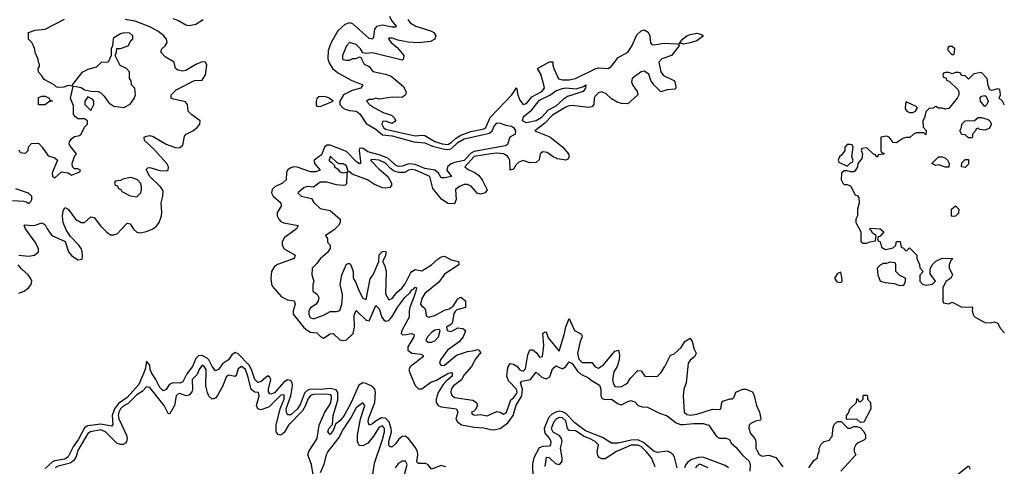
# Model space of a CAD drawing. Header units: inches. Extents: x 2668334 to 2765628, y 828034 to 955234.
# Tile 144 of 218: x 2740174 to 2746189, y 855179 to 857909. Entities that reach past the tile are written whole.
import ezdxf

# ---------------------------------------------------------------- set-up
doc = ezdxf.new("R2010")
doc.units = ezdxf.units.IN
doc.header["$MEASUREMENT"] = 0
doc.layers.add('C7845', color=7, linetype='Continuous')

msp = doc.modelspace()

# ---------------------------------------------------------------- linework, layer by layer
at = {"layer": 'C7845', "color": 4}
for points, elevation in [([(2741110, 857916.9), (2741144.8, 857904.8), (2741190, 857878), (2741210, 857873.4), (2741250, 857881.1), (2741294.3, 857910)], 4), ([(2742433, 857930), (2742444.9, 857904.9), (2742474.8, 857870), (2742470, 857864), (2742450, 857862.9), (2742390, 857875.1), (2742353.5, 857866.5), (2742342.4, 857850), (2742336.4, 857803.6), (2742330, 857789.2), (2742310, 857794), (2742210, 857882.9), (2742190, 857889.6), (2742160.3, 857879.7), (2742118.2, 857841.8), (2742077.1, 857770), (2742059.3, 857720.7), (2742057.6, 857670), (2742064.9, 857644.9), (2742087.7, 857607.8), (2742122.3, 857582.3), (2742199.9, 857539.9), (2742271, 857510), (2742258, 857490), (2742204.5, 857475.5), (2742153, 857450), (2742130.7, 857410), (2742130.7, 857390), (2742147.7, 857370), (2742162.6, 857362.6), (2742190, 857353.1), (2742230, 857349.1), (2742242.5, 857342.5), (2742253.1, 857333.1), (2742290, 857274.9), (2742350, 857238.8), (2742390, 857205.2), (2742450, 857199.1), (2742582, 857162), (2742650, 857156.9), (2742695.8, 857135.8), (2742770, 857116.6), (2742790, 857115.1), (2742810, 857120.2), (2742850, 857158.5), (2742890, 857180.1), (2743043.7, 857216.3), (2743059.7, 857230), (2743070, 857253.4), (2743090, 857278.4), (2743110, 857277.1), (2743143.9, 857263.9), (2743178.3, 857258.3), (2743190.8, 857250), (2743204, 857230), (2743201, 857210), (2743168.6, 857191.4), (2743153.5, 857146.5), (2743142.8, 857137.2), (2742950, 857103.2), (2742929, 857091), (2742890, 857047.6), (2742830, 857035.4), (2742810, 857027.2), (2742788.7, 857010), (2742784.4, 856990), (2742811.3, 856950), (2742770, 856942.9), (2742750, 856942.7), (2742732, 856970), (2742709.8, 856989.8), (2742650, 856998.6), (2742590, 857023.7), (2742552.3, 857027.7), (2742510, 857013.7), (2742490, 857012.2), (2742476.5, 857016.5), (2742422.8, 857062.8), (2742370, 857083.2), (2742301.3, 857101.3), (2742270, 857123), (2742250, 857122), (2742247.7, 857110), (2742257.3, 857042.7), (2742256, 857030), (2742250, 857027), (2742230, 857041.6), (2742170, 857103.1), (2742070, 857141.6), (2742050, 857142.7), (2742037.3, 857130), (2742017.7, 857082.3), (2741973.7, 857050), (2741974.9, 857030), (2742010.3, 856989.6), (2741980.7, 856979.3), (2741950, 856978.5), (2741870, 857008.3), (2741850, 857009.7), (2741830, 857003.6), (2741810.6, 856990), (2741804.6, 856975.4), (2741801.6, 856930), (2741779.1, 856910), (2741733.2, 856886.8), (2741717, 856870), (2741713.1, 856850), (2741723.1, 856830), (2741770.4, 856790), (2741772.4, 856770), (2741748.1, 856730), (2741748.2, 856710), (2741756.5, 856690), (2741770, 856675.6), (2741787.6, 856667.6), (2741876, 856650), (2741864.9, 856630), (2741790, 856575.8), (2741777.3, 856550), (2741777.7, 856530), (2741789.3, 856509.3), (2741857.3, 856470), (2741850.7, 856450), (2741750, 856413.5), (2741730, 856399.7), (2741712.7, 856370), (2741708.2, 856330), (2741712.8, 856292.8), (2741719, 856279), (2741774.3, 856214.3), (2741810, 856197.4), (2741851, 856190), (2741856.4, 856170), (2741844.9, 856130), (2741844.4, 856110), (2741910, 856028.5), (2741930, 856010.3), (2741950, 855999.5), (2741990, 855994.4), (2742012, 855972), (2742030, 855962.4), (2742070, 855988.9), (2742090, 855990.3), (2742130, 855951.5), (2742150, 855947.2), (2742170, 855952.9), (2742212.4, 855990), (2742220.4, 856030), (2742216.6, 856103.4), (2742229.5, 856130.5), (2742290, 856072.7), (2742310, 856068), (2742350, 856161), (2742370, 856141), (2742387.4, 856090), (2742396.7, 856076.7), (2742410, 856066.3), (2742430, 856070.3), (2742450, 856094), (2742485.3, 856154.7), (2742528, 856210), (2742559.2, 856240.8), (2742570, 856258), (2742579.1, 856260.9), (2742590, 856273.4), (2742598, 856270), (2742590, 856235.3), (2742557.3, 856150), (2742552.9, 856130), (2742553.4, 856090), (2742508.9, 856010), (2742503.8, 855990), (2742510, 855983.8), (2742522.6, 855982.6), (2742570.3, 855990.3), (2742583.6, 855983.6), (2742583, 855970), (2742546.3, 855910), (2742544.9, 855890), (2742570, 855870.3), (2742625.5, 855865.5), (2742638, 855858), (2742642, 855850), (2742562, 855790), (2742551.8, 855770), (2742557.4, 855750), (2742590, 855673), (2742610, 855652.4), (2742630, 855652.4), (2742686, 855694), (2742716.1, 855703.9), (2742790, 855746), (2742810, 855752.2), (2742816, 855750), (2742816.4, 855730), (2742780.2, 855699.8), (2742761.8, 855678.2), (2742731.6, 855630), (2742718, 855590), (2742719.5, 855570), (2742731.7, 855551.7), (2742750, 855542.6), (2742842.8, 855530), (2742851.8, 855510), (2742838.4, 855470), (2742848.2, 855450), (2742873.6, 855433.6), (2742950, 855418.3), (2743010, 855414.9), (2743050, 855403.1), (2743070, 855401.6), (2743110, 855410.4), (2743155.8, 855444.2), (2743188.9, 855490), (2743207.5, 855552.5), (2743242, 855610), (2743246, 855650), (2743234, 855690), (2743241.3, 855698.7), (2743295.6, 855710), (2743330, 855755.5), (2743363.4, 855723.4), (2743390, 855712.8), (2743413.6, 855726.4), (2743430, 855774.8), (2743445.2, 855790), (2743450, 855792.7), (2743490, 855775.8), (2743511, 855789), (2743530, 855817.3), (2743550, 855807.7), (2743581.4, 855761.4), (2743602, 855742), (2743650, 855719.1), (2743664.8, 855704.8), (2743715.6, 855675.6), (2743724.9, 855650), (2743723.7, 855610), (2743733.4, 855593.4), (2743750, 855587.8), (2743790.2, 855590.2), (2743830, 855562), (2743850, 855555.8), (2743890, 855575.5), (2743910, 855580.5), (2743918, 855578), (2743932.2, 855572.2), (2743952, 855550), (2743977.2, 855542.8), (2744010, 855541), (2744083.1, 855503.1), (2744130, 855488.2), (2744185.1, 855445.1), (2744210, 855435.3), (2744230, 855433.7), (2744290, 855441.6), (2744350, 855440.7), (2744384.7, 855430), (2744430, 855362), (2744450, 855351.3), (2744490, 855352), (2744510, 855342), (2744521.4, 855321.4), (2744550, 855296), (2744590, 855246.8), (2744630, 855210.7), (2744637.3, 855190), (2744634.8, 855150)], 4), ([(2740169.6, 856470.4), (2740230, 856462.6), (2740264, 856470), (2740289.4, 856490), (2740289.6, 856510), (2740270, 856549.4), (2740209.4, 856630), (2740202, 856650), (2740205.6, 856654.4), (2740250, 856650.4), (2740270, 856652.4), (2740310, 856667.3), (2740322, 856662), (2740330, 856656), (2740341.3, 856630), (2740370, 856590.5), (2740452.7, 856552.7), (2740473, 856490), (2740490, 856467.7), (2740530, 856441), (2740555.3, 856444.7), (2740559, 856470), (2740555.1, 856490), (2740549.3, 856510), (2740536.2, 856530), (2740484.7, 856584.7), (2740460.6, 856620.6), (2740448.5, 856648.4), (2740440.5, 856670), (2740436.3, 856710), (2740440.5, 856739.5), (2740450, 856761), (2740470, 856750.8), (2740514.4, 856690), (2740550, 856668.7), (2740571.3, 856668.7), (2740610, 856704), (2740630, 856700.7), (2740668.4, 856648.4), (2740706, 856610), (2740730, 856594.9), (2740750, 856593.1), (2740770, 856600.3), (2740830, 856666), (2740850, 856660.5), (2740869.3, 856629.3), (2740890, 856610.3), (2740910, 856605.8), (2740950, 856613.4), (2740987.3, 856630), (2741010, 856646.5), (2741027.4, 856670), (2741041.1, 856710), (2741043.5, 856730), (2741038.4, 856790), (2741049.6, 856830), (2741050, 856858), (2741047.8, 856870), (2741033.3, 856890), (2740969.7, 856950), (2740947.2, 856992.8), (2740956.5, 857003.5), (2740970, 857005.5), (2741030, 856987.6), (2741070, 856984.2), (2741080.9, 856990), (2741084.2, 857010), (2741072.6, 857030), (2740995.9, 857115.9), (2740937, 857170), (2740934, 857190), (2740950, 857198), (2740970, 857200.4), (2740990, 857195.3), (2741068.4, 857148.4), (2741130, 857125.5), (2741152.5, 857127.5), (2741170, 857143), (2741182.2, 857197.8), (2741192, 857210), (2741231.8, 857230), (2741258, 857250), (2741274, 857270), (2741277.2, 857290), (2741226.7, 857326.7), (2741202.9, 857350), (2741199.5, 857390), (2741187.7, 857407.7), (2741105.3, 857425.3), (2741099.3, 857430), (2741100.7, 857450), (2741130, 857479.6), (2741242.7, 857537.3), (2741290, 857538.8), (2741310, 857571), (2741318, 857630), (2741310, 857649.2), (2741290, 857651.3), (2741250, 857635.1), (2741190, 857597.6), (2741170, 857593.6), (2741139.5, 857599.5), (2741126.6, 857610), (2741117.2, 857650), (2741062.4, 857682.4), (2741037, 857710), (2741042, 857730), (2741062.9, 857750), (2741074.7, 857770), (2741071.2, 857790), (2741054.7, 857810), (2741018.6, 857838.6), (2740970, 857865.6), (2740879.7, 857899.7), (2740818, 857910)], 4), ([(2740170, 857114), (2740178, 857098), (2740210, 857094), (2740226, 857110), (2740227.3, 857132.7), (2740247.3, 857152.7), (2740290, 857154), (2740312, 857130), (2740343.5, 857083.5), (2740355.3, 857075.3), (2740390, 857064.7), (2740404.7, 857050), (2740372.7, 856972.7), (2740374, 856950), (2740390, 856942), (2740430, 856978), (2740470, 856972), (2740490, 856958), (2740542, 856978), (2740546, 856990), (2740530, 856998), (2740510, 856998), (2740498, 857010), (2740495.3, 857030), (2740510, 857072), (2740522, 857090), (2740480.6, 857140.6), (2740476.3, 857150), (2740478, 857162), (2740490, 857181.6), (2740510, 857194.4), (2740539.5, 857200.5), (2740549, 857210), (2740570, 857252), (2740588, 857270), (2740588, 857290), (2740570, 857302), (2740530, 857302.9), (2740514.5, 857314.5), (2740503.6, 857330), (2740502.5, 857382.5), (2740484, 857430), (2740500.4, 857499.6), (2740510, 857502), (2740550, 857494.8), (2740570, 857481), (2740608.4, 857471.6), (2740654, 857470), (2740670, 857462), (2740690, 857442), (2740719.8, 857399.8), (2740750, 857381), (2740810, 857372), (2740848.4, 857391.6), (2740873.6, 857426.4), (2740882, 857450), (2740878, 857490), (2740858, 857510), (2740854.6, 857534.6), (2740846, 857550), (2740846, 857590), (2740826, 857610), (2740788.7, 857628.7), (2740758, 857690), (2740766, 857710), (2740767.3, 857732.7), (2740790, 857732), (2740838, 857750), (2740856.4, 857783.6), (2740866, 857790), (2740866, 857810), (2740847.3, 857827.3), (2740810, 857828.7), (2740790, 857822), (2740750, 857798), (2740744.7, 857790), (2740742, 857750), (2740734, 857730), (2740734, 857690), (2740714, 857650), (2740672.7, 857647.3), (2740642, 857618), (2740590, 857603.7), (2740553.2, 857586.8), (2740494, 857510), (2740498, 857502), (2740470, 857506), (2740443.6, 857496.4), (2740410, 857495.3), (2740398, 857498), (2740386, 857510), (2740323.1, 857543.1), (2740310, 857566), (2740288.4, 857588.4), (2740288, 857610), (2740296.4, 857623.6), (2740296.4, 857636.4), (2740288.4, 857648.4), (2740287.3, 857667.3), (2740268.4, 857708.4), (2740267.3, 857727.3), (2740258, 857750), (2740248, 857770), (2740228, 857790), (2740228, 857830), (2740270, 857844.7), (2740330, 857852), (2740448.4, 857911.6)], 8), ([(2742546, 857910), (2742560.7, 857890), (2742594.8, 857870), (2742690, 857838.8), (2742704.7, 857830), (2742716, 857810), (2742711, 857790), (2742684.5, 857775.5), (2742610, 857767), (2742548.1, 857771.9), (2742483.9, 857783.9), (2742450, 857797), (2742430, 857795.3), (2742427.7, 857790), (2742444, 857770), (2742479.5, 857739.5), (2742521, 857690), (2742518, 857670), (2742510, 857662), (2742330, 857706), (2742290, 857702), (2742270, 857706), (2742255.3, 857730), (2742230, 857757.2), (2742190, 857768.7), (2742171.3, 857750), (2742146, 857690), (2742146, 857670), (2742150, 857664.7), (2742170, 857661), (2742190, 857661), (2742209, 857671), (2742230, 857672), (2742250, 857682), (2742258, 857678), (2742278, 857638), (2742310, 857622), (2742331.6, 857591.6), (2742410, 857576), (2742444.5, 857564.5), (2742519.8, 857499.8), (2742534.8, 857465.2), (2742531.3, 857450), (2742510, 857434), (2742450, 857436), (2742370, 857424), (2742350, 857428.7), (2742330, 857422), (2742310, 857422), (2742292, 857410), (2742312, 857390), (2742342, 857370), (2742399.8, 857339.8), (2742444.7, 857324.7), (2742462, 857310), (2742471.3, 857290), (2742450, 857275.3), (2742410, 857288.7), (2742390, 857286), (2742386, 857270), (2742397.3, 857250), (2742410, 857240.5), (2742590, 857198.9), (2742630, 857203.6), (2742650, 857201.1), (2742710, 857163.9), (2742756, 857150), (2742790, 857146.7), (2742810, 857158.3), (2742836.5, 857183.6), (2742870, 857203.8), (2742930, 857225.2), (2743010, 857242.4), (2743021.3, 857250), (2743048.3, 857311.7), (2743181.2, 857450), (2743210, 857492), (2743218, 857450), (2743230, 857418), (2743250, 857391), (2743270, 857397.3), (2743302.6, 857437.4), (2743364.5, 857470), (2743379.7, 857490), (2743376.3, 857510), (2743356.9, 857576.9), (2743338, 857610), (2743410, 857652), (2743431.6, 857651.6), (2743431, 857630), (2743437.3, 857610), (2743466.6, 857546.6), (2743490, 857540.3), (2743530, 857541.7), (2743570, 857550.4), (2743690, 857608.8), (2743710, 857614), (2743770, 857610.6), (2743790, 857624.9), (2743830, 857677.3), (2743890, 857710.8), (2743913.1, 857746.9), (2743943.3, 857816.7), (2743970, 857841), (2743990, 857846), (2744013, 857833), (2744022.8, 857810), (2744027.5, 857767.5), (2744036.9, 857756.9), (2744050, 857754.8), (2744110, 857766), (2744190, 857762), (2744199.6, 857759.6), (2744202, 857750), (2744156, 857690), (2744096, 857670), (2744079.1, 857650), (2744090.6, 857590.6), (2744098.5, 857578.5), (2744108, 857568), (2744170, 857538), (2744176, 857530), (2744182, 857498), (2744182, 857490), (2744176, 857484), (2744130, 857481.2), (2744090, 857468), (2744048.7, 857510), (2744030, 857538), (2744016.6, 857576.6), (2743990, 857594.5), (2743970, 857589.4), (2743914.8, 857550), (2743910.8, 857530), (2743918.8, 857510), (2743946, 857470), (2743951, 857450), (2743890, 857395.3), (2743850, 857396), (2743824.8, 857404.8), (2743790, 857425.2), (2743756.6, 857456.6), (2743730, 857467), (2743710, 857462), (2743690, 857441.2), (2743683.8, 857430), (2743681, 857390), (2743670, 857375.3), (2743646.8, 857373.2), (2743550, 857383.6), (2743530, 857382.4), (2743510, 857374), (2743430, 857325.1), (2743383.2, 857276.8), (2743321, 857230), (2743412, 857192), (2743490, 857130.8), (2743526.8, 857090), (2743531, 857070), (2743522.8, 857057.2), (2743510, 857049.4), (2743459.1, 857059.1), (2743434, 857070), (2743396.9, 857096.9), (2743370, 857100.9), (2743354.8, 857090), (2743346.7, 857053.3), (2743330, 857035.1), (2743290, 857034), (2743250, 857047.6), (2743222.9, 857037.1), (2743202.8, 857017.2), (2743190, 856995.3), (2743170, 856988.7), (2743167.8, 857050), (2743162.8, 857062.8), (2743154.7, 857074.7), (2743130, 857089.7), (2743090, 857093.5), (2743052, 857090), (2742950, 857072.2), (2742893, 857010), (2742913, 856993), (2742955.6, 856975.6), (2742978, 856958), (2743000.5, 856930), (2743030, 856868), (2743018, 856850), (2742990, 856842.7), (2742969.5, 856849.5), (2742931.3, 856891.3), (2742910, 856902), (2742890, 856901.6), (2742861, 856890), (2742837.3, 856870), (2742840.7, 856810), (2742830, 856784), (2742790, 856786), (2742751.7, 856811.7), (2742697.4, 856877.4), (2742679.5, 856950), (2742592.3, 856990), (2742570, 856993.3), (2742551.3, 856990), (2742524.2, 856975.8), (2742490, 856974), (2742462.7, 856982.7), (2742438.8, 856998.8), (2742410, 857032), (2742370, 857050.7), (2742324.8, 857055.2), (2742317.3, 857050), (2742370, 856995.5), (2742424, 856950), (2742446, 856910), (2742444.7, 856895.3), (2742436, 856884), (2742410, 856879), (2742390, 856881.2), (2742341.5, 856901.5), (2742299, 856930), (2742204.7, 856964.7), (2742190, 856978), (2742180.4, 856980.4), (2742170, 857015.3), (2742150, 857028.7), (2742128.7, 857028.7), (2742114.6, 857034.6), (2742070, 857074), (2742066.4, 857053.6), (2742062, 857050), (2742078, 857038), (2742096.9, 857016.9), (2742098, 857010), (2742116.8, 856996.8), (2742130, 856978), (2742150, 856972), (2742178, 856978), (2742172.7, 856967.3), (2742170, 856906), (2742162, 856898), (2742150, 856895.3), (2742110, 856899.3), (2742050, 856916.2), (2742010, 856915.1), (2741970, 856886), (2741930, 856888.7), (2741910, 856882), (2741874, 856850), (2741894, 856830), (2741956, 856816), (2741971, 856791), (2742010, 856754), (2742070, 856742), (2742131.3, 856690), (2742131.3, 856670), (2742122, 856650), (2742095.3, 856624.7), (2742042, 856590), (2742054, 856570), (2742054, 856550), (2742071.6, 856531.6), (2742072, 856510), (2742054, 856486), (2742010, 856448), (2741990, 856418), (2741962, 856390), (2741958, 856350), (2741971.3, 856310), (2741964.7, 856290), (2741966, 856250), (2741991.3, 856231.3), (2742002, 856210), (2741998, 856190), (2741984.7, 856170), (2741950, 856148), (2741941, 856130), (2741941, 856110), (2741948.4, 856088.4), (2741970, 856081), (2742030, 856102), (2742070, 856124.7), (2742110, 856124.7), (2742130, 856132), (2742142.7, 856170), (2742146, 856210), (2742146, 856230), (2742132.7, 856290), (2742142.7, 856350), (2742170, 856414), (2742182, 856418), (2742190, 856418), (2742198, 856410), (2742211.3, 856370), (2742211.3, 856330), (2742226.4, 856306.4), (2742247.3, 856250), (2742270, 856206), (2742290, 856198), (2742315.1, 856324.9), (2742332.7, 856350), (2742369, 856430), (2742370, 856472), (2742390, 856492), (2742410, 856494), (2742411.3, 856490), (2742410, 856466), (2742391.3, 856430), (2742404, 856404), (2742413, 856370), (2742410, 856234), (2742430, 856196), (2742450, 856204), (2742478.7, 856241.3), (2742511.8, 856270), (2742530, 856294.8), (2742561, 856359), (2742570, 856370.8), (2742590, 856382.8), (2742630, 856374.8), (2742689, 856410), (2742730, 856447.3), (2742750, 856458.8), (2742770, 856462.8), (2742810, 856440.7), (2742854, 856430), (2742856, 856410), (2742770, 856354), (2742734.7, 856305.3), (2742650, 856236.2), (2742630, 856204), (2742623, 856170), (2742630, 856158.8), (2742647.3, 856147.3), (2742653.4, 856133.4), (2742658, 856098), (2742670.9, 856090.9), (2742710, 856101.6), (2742770, 856133.4), (2742797.5, 856142.5), (2742822, 856158), (2742850, 856202), (2742870, 856212), (2742898, 856190), (2742898, 856150), (2742845.4, 856134.6), (2742834.4, 856125.6), (2742827.1, 856112.9), (2742818, 856062), (2742811.3, 856048.7), (2742782, 856030), (2742784.7, 856010), (2742810, 856002.8), (2742850, 856026), (2742882, 856022), (2742898, 856010), (2742891.3, 855990), (2742882.8, 855970), (2742859.3, 855940.7), (2742787.3, 855890), (2742744, 855830), (2742739.1, 855810), (2742750, 855794.8), (2742770, 855796.3), (2742842, 855858), (2742910, 855880.7), (2742953.6, 855886.4), (2742970, 855894), (2742982, 855890), (2742991.3, 855870), (2742978.8, 855861.2), (2742961.6, 855838.4), (2742934.8, 855790), (2742890, 855739), (2742872.4, 855707.6), (2742823.8, 855670), (2742810.5, 855650), (2742807.7, 855630), (2742813.4, 855613.4), (2742830, 855598.8), (2742942.8, 855582.8), (2742964.7, 855570), (2742972, 855550), (2742956, 855524), (2742946, 855514), (2742934, 855510), (2742938, 855498), (2742952.7, 855492.7), (2742990, 855496), (2743030, 855487.7), (2743090, 855514.8), (2743110, 855511), (2743130, 855498.8), (2743148.7, 855510), (2743174.3, 855585.7), (2743190, 855597.1), (2743210, 855622), (2743212.9, 855630), (2743209.6, 855650), (2743161.3, 855701.3), (2743149.6, 855730), (2743157.2, 855782.8), (2743170, 855806.8), (2743190, 855804), (2743210.3, 855790.3), (2743230, 855768.4), (2743250, 855760.5), (2743264.5, 855775.5), (2743279.1, 855860.9), (2743290, 855892), (2743310, 855891), (2743332.2, 855872.2), (2743350, 855846.8), (2743369, 855851), (2743377.2, 855917.2), (2743369.5, 855990.5), (2743380.4, 855999.6), (2743390, 856002), (2743403.4, 855963.4), (2743470, 855882.8), (2743502.4, 855990), (2743510, 856032), (2743530, 856082), (2743564, 856010), (2743606.4, 855986.4), (2743610.6, 855970), (2743597.6, 855942.4), (2743580.9, 855870), (2743590, 855834), (2743610, 855812.7), (2743670, 855812.7), (2743690, 855787.7), (2743710, 855779.1), (2743740.5, 855799.5), (2743810, 855882), (2743832, 855890), (2743838.8, 855858.8), (2743836.3, 855830), (2743824, 855790), (2743804.4, 855755.6), (2743796.3, 855710), (2743799.1, 855690), (2743810, 855666.8), (2743830, 855664), (2743850, 855667.3), (2743878, 855682), (2743889.5, 855690.5), (2743903.9, 855716.1), (2743950, 855764.7), (2743970, 855762), (2743994, 855730), (2744050, 855727.3), (2744070, 855731), (2744090, 855751), (2744116, 855790), (2744150, 855858), (2744172.7, 855867.3), (2744214.5, 855905.5), (2744238, 855942), (2744270, 855962), (2744282, 855942), (2744294.4, 855894.4), (2744306, 855870), (2744298, 855850), (2744270, 855828.7), (2744258.8, 855810), (2744246, 855690), (2744230.8, 855650), (2744227.3, 855610), (2744234, 855510), (2744250, 855496.3), (2744272.4, 855492.4), (2744310, 855496.9), (2744407.5, 855527.5), (2744450, 855526), (2744458, 855530), (2744464, 855570), (2744470, 855578), (2744512, 855592), (2744528, 855592), (2744538, 855602), (2744550, 855632), (2744590.9, 855650.9), (2744611, 855651), (2744650, 855634), (2744662, 855610), (2744676, 855550), (2744694, 855510), (2744702, 855470), (2744699.6, 855460.4), (2744670, 855455.3), (2744639.8, 855440.2), (2744631, 855430), (2744627.5, 855412.5), (2744639.1, 855379.1), (2744664.7, 855350), (2744670.6, 855330.6), (2744670.8, 855290), (2744676.8, 855276.8), (2744690.9, 855250.9), (2744710, 855241), (2744750, 855248), (2744792.4, 855232.4), (2744836.8, 855176.8)], 8), ([(2746190, 857386), (2746178, 857410), (2746158, 857430), (2746166, 857450), (2746162, 857482), (2746150, 857486), (2746110, 857475.3), (2746101.2, 857481.2), (2746090, 857506), (2746085.2, 857550), (2746050, 857585.2), (2746002, 857578), (2745970, 857546), (2745950, 857566), (2745928.4, 857568.4), (2745922, 857582), (2745910, 857586), (2745890, 857586), (2745870, 857578), (2745850, 857586), (2745830, 857586), (2745818, 857582), (2745814, 857570), (2745818, 857558), (2745832.7, 857552.7), (2745838, 857538), (2745852.7, 857532.7), (2745903.6, 857483.6), (2745912, 857470), (2745911.3, 857450), (2745902, 857430), (2745850, 857366), (2745830, 857362), (2745810, 857368), (2745788, 857368), (2745770, 857378), (2745752, 857368), (2745730, 857366), (2745710, 857346), (2745702, 857310), (2745692, 857290), (2745692.7, 857252.7), (2745711.6, 857231.6), (2745710, 857206), (2745698, 857218), (2745650, 857218), (2745634, 857210), (2745612, 857188), (2745590, 857188.7), (2745570, 857182), (2745530, 857155.3), (2745510, 857158), (2745486, 857190), (2745470, 857198), (2745434, 857190), (2745434, 857110), (2745438, 857098), (2745452.7, 857092.7), (2745452.7, 857087.3), (2745418, 857082), (2745414, 857070), (2745408.4, 857068.4), (2745402, 857082), (2745390, 857086), (2745350, 857126), (2745318, 857122), (2745314, 857110), (2745322, 857090), (2745319.6, 857060.4), (2745294, 857030), (2745292, 857010), (2745276.9, 856983.1), (2745270, 856978), (2745250, 856978), (2745230, 856986), (2745210, 856986), (2745194, 856970), (2745192, 856930), (2745202, 856910), (2745210, 856902), (2745230, 856902), (2745250, 856894), (2745278, 856838), (2745292.7, 856832.7), (2745299.6, 856819.6), (2745302, 856790), (2745291.3, 856750), (2745291.3, 856710), (2745282, 856690), (2745282, 856670), (2745311.6, 856611.6), (2745312.7, 856552.7), (2745322, 856542), (2745350, 856542), (2745368.4, 856551.6), (2745402, 856558), (2745406, 856590), (2745383.1, 856603.1), (2745378, 856618), (2745366, 856630), (2745370, 856634), (2745431.6, 856631.6), (2745452.7, 856612.7), (2745430, 856586), (2745418, 856582), (2745414, 856570), (2745418, 856558), (2745431.6, 856551.6), (2745438, 856518), (2745463.6, 856503.6), (2745510, 856514), (2745526, 856530), (2745530, 856554), (2745552.7, 856552.7), (2745558, 856518), (2745572.7, 856512.7), (2745590, 856494), (2745610, 856514), (2745654, 856470), (2745654, 856450), (2745671.6, 856411.6), (2745672.7, 856392.7), (2745694, 856370), (2745672.7, 856347.3), (2745672, 856310), (2745690, 856292), (2745710, 856286), (2745750, 856292), (2745768, 856310), (2745736.4, 856356.4), (2745736.4, 856383.6), (2745748.9, 856411.1), (2745770, 856432), (2745810, 856452), (2745874, 856450), (2745862, 856438), (2745852, 856410), (2745852.7, 856392.7), (2745872, 856350), (2745862, 856330), (2745831.3, 856308.7), (2745814, 856270), (2745814, 856190), (2745818, 856178), (2745850, 856172), (2745870, 856182), (2745930, 856152), (2745990, 856154), (2745994, 856150), (2745992, 856130), (2746001, 856101), (2746012, 856090), (2746070, 856058), (2746103.1, 856056.9), (2746130, 856062), (2746150, 856054), (2746163.6, 856023.6), (2746190, 855994)], 12), ([(2740130, 856803), (2740199.9, 856799.9), (2740216.3, 856796.3), (2740230, 856786), (2740243.1, 856796.9), (2740248.7, 856810), (2740248, 856830), (2740228.9, 856848.9), (2740150, 856875.3)], 8), ([(2740170, 856238), (2740202, 856250), (2740229, 856270), (2740244, 856290), (2740249, 856310), (2740241.2, 856330), (2740226.6, 856350), (2740185.5, 856385.5), (2740164.7, 856410)], 4), ([(2742776.9, 855176.9), (2742750, 855184.5), (2742690, 855162), (2742668.7, 855188.7), (2742656.2, 855196.2), (2742610, 855196.2), (2742602.5, 855202.5), (2742599.7, 855210), (2742607.1, 855250), (2742605.1, 855270), (2742590, 855297), (2742550, 855349), (2742538, 855358), (2742530, 855362.7), (2742510, 855360.9), (2742490, 855346), (2742470, 855316), (2742450, 855297.2), (2742438, 855298), (2742430, 855306), (2742428.7, 855330), (2742445.8, 855390), (2742443.7, 855410), (2742430.5, 855450.5), (2742410, 855474.2), (2742384.5, 855475.5), (2742346.8, 855453.2), (2742330, 855438), (2742309.7, 855429.7), (2742304, 855450), (2742305.6, 855470), (2742344.8, 855570), (2742347.1, 855630), (2742343.8, 855650), (2742330, 855667.2), (2742290, 855684.8), (2742270, 855688.5), (2742245.6, 855674.4), (2742198.8, 855570), (2742156.9, 855490), (2742130, 855457.6), (2742104, 855436), (2742090, 855397.2), (2742070, 855374), (2742057.2, 855390), (2742062.9, 855410), (2742084.5, 855435.5), (2742089.7, 855490), (2742117.3, 855582.7), (2742117.1, 855630), (2742107.2, 855647.2), (2742070, 855654.8), (2742010, 855649.1), (2741950, 855649.8), (2741930, 855642.8), (2741914.4, 855625.6), (2741890, 855560.5), (2741871, 855530), (2741830, 855494.7), (2741810, 855494.5), (2741803.5, 855510), (2741803.2, 855530), (2741830.7, 855610), (2741840.3, 855670), (2741838.8, 855690), (2741830, 855702.6), (2741810, 855708.6), (2741787.2, 855692.8), (2741730, 855628.6), (2741710, 855619.7), (2741702.8, 855622.8), (2741694.2, 855634.2), (2741693.3, 855650), (2741708.2, 855710), (2741702.6, 855722.6), (2741690, 855732), (2741650, 855698.5), (2741630, 855691), (2741610, 855709.6), (2741591.1, 855771.1), (2741576.4, 855796.4), (2741510, 855867.2), (2741490, 855874), (2741470, 855861.3), (2741450.2, 855829.8), (2741413.7, 855806.3), (2741390, 855773.6), (2741370, 855763.6), (2741350, 855789.5), (2741330, 855829.7), (2741319.7, 855839.7), (2741290, 855855.5), (2741266.5, 855853.5), (2741250, 855837.6), (2741230.1, 855789.9), (2741195.6, 855744.4), (2741170, 855695.6), (2741152.2, 855687.8), (2741110, 855688.7), (2741097.1, 855682.9), (2741085.6, 855674.4), (2741070, 855649.4), (2741050, 855640.5), (2741030, 855660.7), (2741006.4, 855710), (2740979.7, 855750), (2740972.3, 855770), (2740970, 855798), (2740950, 855822), (2740940.3, 855770), (2740901.6, 855678.4), (2740830, 855599.3), (2740777.4, 855562.6), (2740753.4, 855530), (2740740.2, 855490), (2740744.4, 855435.6), (2740735.8, 855424.2), (2740670, 855437), (2740590, 855425.5), (2740570, 855415.3), (2740534.2, 855345.8), (2740501.2, 855298.8), (2740470, 855236.9), (2740450, 855223.5), (2740390, 855213.5), (2740374.2, 855205.8), (2740330, 855165.3)], 4), ([(2741967.2, 855127.2), (2741956.2, 855190), (2741935.1, 855250), (2741940.7, 855270), (2741991.5, 855348.5), (2742003.6, 855430), (2742037.6, 855510), (2742070, 855558.8), (2742079.7, 855590), (2742078.7, 855610), (2742070, 855616.4), (2742050, 855619.2), (2741970, 855617.2), (2741950, 855612.1), (2741934.6, 855590), (2741920.7, 855550), (2741901.1, 855518.9), (2741817, 855430), (2741790, 855385.2), (2741770, 855369.4), (2741752.7, 855372.7), (2741742, 855390), (2741740.5, 855430), (2741766.3, 855530), (2741789.5, 855590), (2741790, 855615.3), (2741770, 855613.6), (2741698.3, 855541.7), (2741650, 855525.1), (2741629.6, 855529.6), (2741620.9, 855550), (2741637, 855610), (2741633.2, 855630), (2741610, 855631.8), (2741587.8, 855647.8), (2741570, 855724), (2741553.5, 855770), (2741530, 855789.3), (2741510, 855775.3), (2741499.1, 855740.9), (2741490, 855728.7), (2741450, 855735.3), (2741435.3, 855724.7), (2741412.4, 855667.6), (2741384.9, 855615.1), (2741370, 855595.3), (2741350, 855589), (2741330, 855608.7), (2741320.9, 855630), (2741311.9, 855671.9), (2741312.6, 855770), (2741301.2, 855790), (2741290, 855798), (2741270.7, 855770), (2741259, 855741), (2741228.5, 855710), (2741230.5, 855650.5), (2741225.8, 855634.2), (2741210, 855614), (2741190.7, 855609.3), (2741150, 855624), (2741139.6, 855620.4), (2741130.7, 855609.3), (2741119.1, 855550), (2741090, 855498), (2741082, 855502), (2741056, 855550), (2740970, 855661.2), (2740950, 855665.2), (2740923.4, 855636.6), (2740890, 855616.3), (2740837.1, 855562.9), (2740810, 855548.3), (2740790, 855531), (2740779.1, 855510), (2740775.2, 855490), (2740780.2, 855470), (2740826.4, 855370), (2740830.5, 855349.5), (2740827.3, 855330), (2740819.9, 855320.1), (2740807.5, 855312.5), (2740790, 855312.3), (2740770, 855319.5), (2740698, 855390), (2740670, 855402.7), (2740607.3, 855390), (2740590, 855379.6), (2740571.8, 855350), (2740530, 855275.1), (2740520.2, 855239.7), (2740506.1, 855213.9), (2740481.8, 855198.2), (2740410, 855179.2), (2740390.5, 855170)], 8), ([(2742331.8, 855130), (2742342.3, 855197.8), (2742390, 855342.8), (2742402.4, 855390), (2742402.9, 855410), (2742390, 855426.6), (2742370, 855417.6), (2742336.1, 855363.9), (2742300.3, 855319.7), (2742270, 855303.7), (2742247.3, 855307.3), (2742237, 855330), (2742237.6, 855370), (2742256.9, 855470), (2742282, 855550), (2742270, 855568), (2742230, 855536), (2742199.7, 855480.3), (2742150, 855406.6), (2742123.9, 855356.1), (2742056.4, 855270), (2742046.4, 855250), (2742032.2, 855190), (2742010, 855139)], 8), ([(2744189.7, 855169.7), (2744175.2, 855235.2), (2744167, 855250), (2744145.9, 855265.9), (2744130, 855271.5), (2744070, 855263.5), (2744050, 855268.8), (2743985.5, 855325.5), (2743950, 855341.5), (2743910, 855339.8), (2743830, 855319.7), (2743790, 855319.7), (2743735.1, 855355.1), (2743630, 855396.2), (2743565, 855445), (2743510, 855502), (2743490, 855512.5), (2743470, 855516.2), (2743450, 855510.8), (2743423.6, 855496.4), (2743403.9, 855476.1), (2743378.5, 855410), (2743382, 855382), (2743410.3, 855350), (2743419.6, 855330), (2743416.5, 855310), (2743410, 855301.6), (2743370, 855300.9), (2743348, 855292), (2743315.3, 855230), (2743306.5, 855193.5), (2743309.3, 855110)], 4), ([(2744056.4, 855176.4), (2744034.5, 855230), (2744001.7, 855270), (2743970, 855299.8), (2743950, 855308.4), (2743910, 855308.7), (2743820.7, 855270), (2743750, 855224), (2743730, 855224), (2743713.6, 855233.6), (2743705.6, 855245.6), (2743701.2, 855270), (2743709.3, 855310), (2743689.4, 855330), (2743654.5, 855350), (2743622, 855362), (2743570, 855396), (2743530, 855398), (2743520.7, 855410), (2743510, 855458), (2743490, 855475.3), (2743470, 855477.2), (2743453.4, 855470), (2743437.6, 855450), (2743422, 855410), (2743430.8, 855390), (2743467.7, 855370), (2743483, 855350), (2743485.5, 855330), (2743476.3, 855290), (2743486.8, 855230), (2743486, 855210), (2743470, 855189), (2743450, 855194), (2743411.1, 855231.1), (2743390, 855232.3), (2743383, 855177)], 8), ([(2744995.3, 855170), (2745025.6, 855214.4), (2745048.7, 855231.3), (2745049.1, 855250.9), (2745058, 855270), (2745058, 855290), (2745070, 855314), (2745088.4, 855331.6), (2745122, 855338), (2745126, 855350), (2745138, 855362), (2745143.1, 855416.9), (2745150, 855434), (2745170, 855454), (2745192.7, 855452.7), (2745232.7, 855412.7), (2745250, 855412), (2745270, 855422), (2745290, 855422), (2745310, 855414), (2745331.1, 855391.1), (2745342, 855370), (2745342, 855350), (2745330, 855338), (2745296.9, 855323.1), (2745282, 855310), (2745272, 855290), (2745272, 855270), (2745282, 855250), (2745190.8, 855150)], 8), ([(2742525.6, 855130), (2742541.1, 855190), (2742530.9, 855210.9), (2742510, 855209.7), (2742485.9, 855194.1), (2742468.4, 855170)], 8), ([(2744504, 855170), (2744484.5, 855184.5), (2744353.5, 855233.5), (2744330, 855235.1), (2744278.4, 855221.6), (2744254.9, 855205.1), (2744243, 855190), (2744235.5, 855170)], 4), ([(2744380.9, 855170), (2744330, 855192.1), (2744310, 855182.7), (2744303.1, 855170)], 8), ([(2745890, 855118), (2745970, 855182), (2745981, 855161)], 8)]:
    msp.add_lwpolyline(points, dxfattribs=dict(at, elevation=elevation))
for points, elevation in [([(2744230, 857759), (2744210, 857766), (2744202, 857762), (2744224, 857790), (2744250, 857810.7), (2744270, 857819.1), (2744310, 857826.8), (2744338.8, 857818.8), (2744352, 857810), (2744310, 857779.3), (2744270, 857766.6)], 8), ([(2745870, 857746), (2745850, 857746), (2745843.6, 857736.4), (2745843.6, 857723.6), (2745870, 857694), (2745882, 857698), (2745886, 857730)], 12), ([(2743270, 857278), (2743246.6, 857290), (2743249.5, 857310), (2743258.5, 857321.5), (2743302.5, 857357.5), (2743350, 857416.5), (2743412.1, 857447.9), (2743450, 857474.4), (2743490, 857488.2), (2743510, 857491.6), (2743573.6, 857486.4), (2743619, 857501), (2743632, 857510), (2743631, 857490), (2743616, 857470), (2743520.6, 857439.4), (2743496.1, 857423.9), (2743450, 857381.1), (2743403.5, 857356.5), (2743359.5, 857310), (2743330, 857289.8)], 4), ([(2740330, 857388.7), (2740289, 857389), (2740290, 857434), (2740310, 857442), (2740330, 857442), (2740354, 857430), (2740358, 857418), (2740374, 857410), (2740352.7, 857407.3)], 8), ([(2740590, 857438), (2740572, 857410), (2740572, 857390), (2740610, 857354), (2740628, 857390), (2740628, 857410), (2740620.4, 857420.4)], 8), ([(2742030, 857439.6), (2742002, 857438), (2741990, 857428), (2741984.9, 857410), (2741986, 857386), (2741990, 857381), (2742010, 857379.1), (2742030, 857386.4), (2742088.7, 857410), (2742064, 857430), (2742050, 857434.7)], 4), ([(2746070, 857378), (2746044, 857410), (2746042, 857430), (2746050, 857442), (2746070, 857444.7), (2746078.8, 857438.8), (2746091.1, 857411.1), (2746082, 857390)], 12), ([(2745590, 857406), (2745584.7, 857395.3), (2745583.6, 857363.6), (2745594, 857350), (2745610, 857342), (2745630, 857342), (2745646, 857350), (2745658, 857370), (2745650, 857378)], 12), ([(2746070, 857233.2), (2746038, 857238), (2746030, 857246), (2746018, 857242), (2746014, 857230), (2745994, 857210), (2745994, 857190), (2745990, 857186), (2745970, 857186), (2745950, 857206), (2745930, 857208), (2745918, 857230), (2745928, 857250), (2745929, 857271), (2745948.9, 857291.1), (2746007.3, 857292.7), (2746030, 857312), (2746050, 857312), (2746090, 857298.8), (2746101, 857290), (2746111, 857270), (2746097.1, 857242.9)], 12), ([(2745250, 857146), (2745230, 857146), (2745214, 857130), (2745214, 857110), (2745196.9, 857083.1), (2745182, 857070), (2745174, 857050), (2745178, 857038), (2745230, 857014), (2745250, 857034), (2745262, 857038), (2745266, 857050), (2745258, 857070), (2745266, 857130), (2745262, 857142)], 12), ([(2745830, 857008), (2745790, 857022), (2745770, 857018), (2745746, 857030), (2745786, 857070), (2745810, 857071.3), (2745830, 857062), (2745842, 857050), (2745852, 857030), (2745850, 857008)], 12), ([(2745950, 857006), (2745928, 857010), (2745930, 857034), (2745950, 857054), (2745970, 857054), (2745970, 857026)], 12), ([(2740850, 856944), (2740805.4, 856934.6), (2740790, 856926), (2740758, 856922), (2740754, 856910), (2740758, 856898), (2740772.7, 856892.7), (2740778, 856878), (2740792, 856872), (2740798, 856858), (2740850, 856831.3), (2740890, 856826), (2740915.3, 856850), (2740919, 856870), (2740919, 856890), (2740912.7, 856910), (2740894, 856930), (2740870, 856941.2)], 8), ([(2745870, 856706), (2745866, 856710), (2745866, 856750), (2745890, 856772), (2745912, 856750), (2745910, 856726), (2745890, 856708)], 12), ([(2745490, 856426), (2745470, 856418), (2745450, 856418), (2745430, 856408), (2745412, 856390), (2745416, 856350), (2745431.1, 856311.1), (2745462, 856302), (2745516.9, 856296.9), (2745545.4, 856285.4), (2745570, 856284.7), (2745578, 856290), (2745586, 856310), (2745586, 856330), (2745550, 856346), (2745526, 856370), (2745526, 856410), (2745522, 856422)], 12), ([(2745190, 856366), (2745170, 856358), (2745152, 856330), (2745166.4, 856306.4), (2745190, 856302), (2745198, 856310), (2745199, 856321)], 12), ([(2742736, 856016), (2742710, 856011.8), (2742690, 855996.2), (2742666, 855970), (2742654.8, 855950), (2742670, 855937.3), (2742690, 855938), (2742710, 855945.5), (2742732.3, 855970), (2742742, 856010)], 8), ([(2745310, 855446), (2745287.3, 855467.3), (2745230, 855466), (2745226, 855470), (2745226, 855490), (2745236.4, 855503.6), (2745246, 855530), (2745286, 855570), (2745288, 855592), (2745292.7, 855592.7), (2745298, 855578), (2745310, 855574), (2745326, 855590), (2745326, 855610), (2745330, 855614), (2745350, 855614), (2745354, 855610), (2745354, 855590), (2745372, 855570), (2745374, 855530), (2745330, 855448)], 8)]:
    msp.add_lwpolyline(points, close=True, dxfattribs=dict(at, elevation=elevation))

doc.saveas('drawing.dxf')
